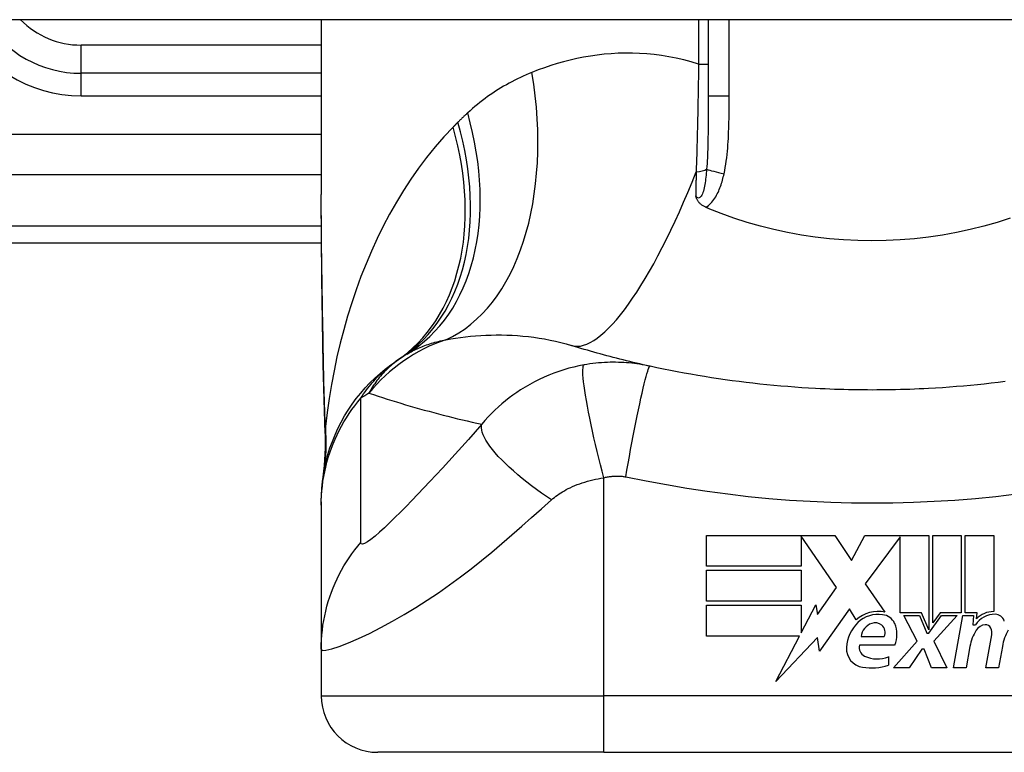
# Model space of a CAD drawing. Header units: inches. Extents: x 19 to 626, y 56 to 294.
# Tile 229 of 256: x 145.669 to 146.355, y 292.408 to 292.919. Entities that reach past the tile are written whole.
import ezdxf

# ---------------------------------------------------------------- set-up
doc = ezdxf.new("R2010")
doc.units = ezdxf.units.IN
doc.header["$MEASUREMENT"] = 0
doc.layers.add('Visible Edges(ANSI)', color=7, linetype='Continuous', lineweight=25)
doc.layers.add('Visible Tangent Edges(ANSI)', color=7, linetype='Continuous', lineweight=25)

msp = doc.modelspace()

# ---------------------------------------------------------------- linework, layer by layer
at = {"layer": 'Visible Edges(ANSI)'}
for p, q in [((150.41394, 292.91923), (84.80894, 292.91923)), ((145.87908, 292.91923), (145.87908, 292.79728)), ((146.14876, 292.91923), (146.14876, 292.86583)), ((145.87908, 292.88182), (145.71176, 292.88182)), ((145.51491, 292.76371), (145.87927, 292.76371)), ((145.87908, 292.5831), (145.87908, 292.58068)), ((145.87908, 292.58068), (145.87908, 292.48025)), ((146.14766, 292.55945), (146.23686, 292.55945)), ((146.14766, 292.53805), (146.14766, 292.55945)), ((146.23686, 292.55945), (146.24861, 292.54204)), ((146.24861, 292.54204), (146.25786, 292.55945)), ((146.25786, 292.55945), (146.30246, 292.55945)), ((146.30246, 292.55945), (146.30246, 292.49377)), ((146.30526, 292.49865), (146.30526, 292.55945)), ((146.30526, 292.55945), (146.32506, 292.55945)), ((146.32506, 292.55945), (146.32506, 292.50555)), ((146.32786, 292.50555), (146.32786, 292.55945)), ((146.32786, 292.55945), (146.34766, 292.55945)), ((146.34766, 292.55945), (146.34766, 292.50645)), ((146.21346, 292.55904), (146.21346, 292.53805)), ((146.23806, 292.52325), (146.21346, 292.55904)), ((146.28246, 292.55861), (146.25806, 292.52595)), ((146.28246, 292.50555), (146.28246, 292.55861)), ((146.21346, 292.53805), (146.14766, 292.53805)), ((146.14766, 292.51385), (146.14766, 292.53525)), ((146.14766, 292.53525), (146.21346, 292.53525)), ((146.21346, 292.53525), (146.21346, 292.51385)), ((146.25806, 292.52595), (146.27186, 292.50605)), ((146.22497, 292.50454), (146.23806, 292.52325)), ((146.21346, 292.51385), (146.14766, 292.51385)), ((146.21346, 292.49165), (146.22366, 292.51125)), ((146.22366, 292.51125), (146.22497, 292.50454)), ((146.14766, 292.51085), (146.21346, 292.51085)), ((146.14766, 292.48945), (146.14766, 292.51085)), ((146.21346, 292.51085), (146.21346, 292.49165)), ((146.24726, 292.50835), (146.22632, 292.47899)), ((146.25189, 292.50065), (146.24726, 292.50835)), ((146.29746, 292.50555), (146.28246, 292.50555)), ((146.30246, 292.49377), (146.29746, 292.50555)), ((146.31028, 292.50555), (146.30526, 292.49865)), ((146.32506, 292.50555), (146.31028, 292.50555)), ((146.33606, 292.50555), (146.32786, 292.50555)), ((146.3357, 292.50145), (146.33606, 292.50555)), ((146.29426, 292.48585), (146.28506, 292.50365)), ((146.28506, 292.50365), (146.29586, 292.50365)), ((146.29586, 292.50365), (146.30106, 292.4914)), ((146.30246, 292.4914), (146.31136, 292.50365)), ((146.32226, 292.50365), (146.30606, 292.48597)), ((146.31136, 292.50365), (146.32226, 292.50365)), ((146.31966, 292.46725), (146.32608, 292.50365)), ((146.32608, 292.50365), (146.33366, 292.50365)), ((146.33366, 292.50365), (146.3331, 292.49725)), ((146.30106, 292.4914), (146.30246, 292.4914)), ((146.3331, 292.49725), (146.33504, 292.49725)), ((146.21231, 292.48945), (146.14766, 292.48945)), ((146.19576, 292.45765), (146.21231, 292.48945)), ((146.22499, 292.48845), (146.19576, 292.45765)), ((146.22632, 292.47899), (146.22499, 292.48845)), ((146.25526, 292.48905), (146.27126, 292.48905)), ((146.27786, 292.46725), (146.29426, 292.48585)), ((146.30606, 292.48597), (146.31506, 292.46725)), ((146.34226, 292.46725), (146.34632, 292.49025)), ((145.87908, 292.48025), (145.87908, 292.44772)), ((146.27866, 292.48305), (146.25426, 292.48305)), ((146.29766, 292.48025), (146.28866, 292.46725)), ((146.29926, 292.48025), (146.29766, 292.48025)), ((146.30426, 292.46725), (146.29926, 292.48025)), ((146.33111, 292.48225), (146.32846, 292.46725)), ((146.35371, 292.48225), (146.35106, 292.46725)), ((146.27426, 292.47505), (146.27426, 292.46905)), ((146.28866, 292.46725), (146.27786, 292.46725)), ((146.31506, 292.46725), (146.30426, 292.46725)), ((146.32846, 292.46725), (146.31966, 292.46725)), ((146.35106, 292.46725), (146.34226, 292.46725)), ((146.07593, 292.40835), (145.91845, 292.40835)), ((146.07593, 292.40835), (146.44995, 292.40835))]:
    msp.add_line(p, q, dxfattribs=at)
at = {"layer": 'Visible Edges(ANSI)', "flags": 128}
for points in [[(145.88054, 292.6787), (145.88006, 292.70888), (145.87958, 292.73876), (145.87922, 292.76827), (145.87908, 292.79728)], [(146.14697, 292.78844), (146.14651, 292.78864), (146.14606, 292.78887), (146.14561, 292.78911), (146.14518, 292.78936), (146.14476, 292.78963), (146.14435, 292.78991), (146.14396, 292.79021), (146.14358, 292.79053), (146.14322, 292.79085), (146.14287, 292.7912), (146.14254, 292.79155), (146.14224, 292.79191), (146.14195, 292.79227), (146.1417, 292.79264), (146.14146, 292.79301), (146.14124, 292.79338), (146.14104, 292.79375), (146.14086, 292.79412), (146.14069, 292.7945), (146.14053, 292.79487), (146.14039, 292.79525), (146.14025, 292.79562), (146.14012, 292.796), (146.14001, 292.79639)], [(146.14876, 292.78767), (146.14869, 292.78771), (146.14861, 292.78774), (146.14854, 292.78777), (146.14847, 292.7878), (146.14839, 292.78783), (146.14832, 292.78786), (146.14824, 292.7879), (146.14817, 292.78793), (146.14809, 292.78796), (146.14802, 292.78799), (146.14794, 292.78802), (146.14787, 292.78805), (146.14779, 292.78809), (146.14772, 292.78812), (146.14764, 292.78815), (146.14757, 292.78818), (146.14749, 292.78821), (146.14742, 292.78824), (146.14735, 292.78828), (146.14727, 292.78831), (146.1472, 292.78834), (146.14712, 292.78837), (146.14705, 292.7884), (146.14697, 292.78844)], [(146.35919, 292.78084), (146.35001, 292.77786), (146.3407, 292.77519), (146.33125, 292.77281), (146.32169, 292.77075), (146.31202, 292.76899), (146.30225, 292.76754), (146.29245, 292.76642), (146.2826, 292.76562), (146.27272, 292.76514), (146.26283, 292.76498), (146.25292, 292.76515), (146.24301, 292.76564), (146.23314, 292.76645), (146.22335, 292.76758), (146.21364, 292.76902), (146.20402, 292.77077), (146.19451, 292.77283), (146.18511, 292.7752), (146.17583, 292.77787), (146.16667, 292.78084), (146.15765, 292.78411), (146.14876, 292.78767)], [(146.1082, 292.67757), (146.10584, 292.6781), (146.10348, 292.67863), (146.10114, 292.67916), (146.0988, 292.67971), (146.09647, 292.68026), (146.09414, 292.68082), (146.09182, 292.68138), (146.08951, 292.68195), (146.08721, 292.68253), (146.08491, 292.68312), (146.08262, 292.68371), (146.08033, 292.68431), (146.07806, 292.68492), (146.07578, 292.68553), (146.07352, 292.68615), (146.07126, 292.68678), (146.06901, 292.68741), (146.06677, 292.68805), (146.06453, 292.6887), (146.0623, 292.68935), (146.06007, 292.69001), (146.05785, 292.69068), (146.05564, 292.69135), (146.05344, 292.69204)], [(145.87908, 292.5831), (145.87917, 292.58774), (145.87945, 292.59242), (145.87992, 292.59713), (145.88058, 292.60184), (145.88143, 292.60656), (145.88249, 292.61127), (145.88374, 292.61595), (145.88519, 292.6206), (145.88684, 292.6252), (145.88868, 292.62974), (145.89071, 292.6342), (145.89292, 292.63858), (145.89532, 292.64287), (145.89789, 292.64705), (145.90063, 292.65111), (145.90352, 292.65505), (145.90657, 292.65884), (145.90975, 292.6625), (145.91306, 292.666), (145.9165, 292.66935), (145.92004, 292.67253), (145.92368, 292.67555), (145.92741, 292.67839), (145.93121, 292.68106)], [(145.88188, 292.6306), (145.88104, 292.6544), (145.88054, 292.6787)], [(146.22358, 292.66204), (146.21872, 292.66232), (146.21386, 292.66262), (146.209, 292.66296), (146.20415, 292.66334), (146.1993, 292.66374), (146.19445, 292.66418), (146.18961, 292.66465), (146.18477, 292.66515), (146.17994, 292.66568), (146.17511, 292.66625), (146.17029, 292.66685), (146.16547, 292.66748), (146.16066, 292.66814), (146.15585, 292.66883), (146.15105, 292.66956), (146.14626, 292.67032), (146.14147, 292.67111), (146.13669, 292.67194), (146.13192, 292.6728), (146.12715, 292.67369), (146.1224, 292.67461), (146.11765, 292.67557), (146.11292, 292.67655), (146.1082, 292.67757)], [(146.35559, 292.66685), (146.35077, 292.66625), (146.34594, 292.66568), (146.3411, 292.66515), (146.33627, 292.66465), (146.33142, 292.66418), (146.32658, 292.66374), (146.32173, 292.66334), (146.31687, 292.66296), (146.31202, 292.66262), (146.30716, 292.66232), (146.3023, 292.66204)], [(146.3023, 292.66204), (146.29902, 292.66187), (146.29574, 292.66172), (146.29246, 292.66158), (146.28919, 292.66146), (146.28591, 292.66135), (146.28263, 292.66125), (146.27935, 292.66117), (146.27606, 292.66111), (146.27278, 292.66106), (146.2695, 292.66102), (146.26622, 292.661), (146.26294, 292.66099), (146.25966, 292.661), (146.25637, 292.66102), (146.25309, 292.66106), (146.24981, 292.66111), (146.24653, 292.66117), (146.24325, 292.66125), (146.23997, 292.66135), (146.23669, 292.66146), (146.23341, 292.66158), (146.23013, 292.66172), (146.22686, 292.66187), (146.22358, 292.66204)], [(145.88188, 292.6306), (145.88183, 292.61542), (145.88034, 292.6003)]]:
    msp.add_lwpolyline(points, dxfattribs=at)
at = {"layer": 'Visible Edges(ANSI)'}
for centre, radius, start, end in [((145.71176, 292.96056), 0.07874, 211.66151, 270), ((146.26294, 292.18855), 0.59381, 123.52082, 123.96213), ((146.00024, 292.58514), 0.11811, 121.30007, 123.52082), ((146.26694, 292.48461), 0.022, 77.07905, 133.17854), ((146.26694, 292.48461), 0.01992, 80.40854, 134.16843), ((146.26939, 292.49415), 0.01013, 23.84447, 85.08017), ((146.34852, 292.48863), 0.016, 89.47765, 147.41137), ((146.34733, 292.49045), 0.016, 88.79525, 136.5849), ((146.3486, 292.49787), 0.00676, 16.9928, 89.47765), ((146.27156, 292.47986), 0.02654, 134.16843, 176.56465), ((146.26638, 292.48768), 0.0112, 109.37968, 172.99755), ((146.26509, 292.49136), 0.0073, 51.16516, 109.37968), ((146.26147, 292.49065), 0.0188, 336.15553, 23.84447), ((146.26567, 292.49209), 0.00637, 331.45471, 51.16516), ((146.36164, 292.47686), 0.031, 147.59924, 170), ((146.34256, 292.48897), 0.0084, 96.03001, 147.59924), ((146.34209, 292.49335), 0.004, 23.55712, 96.03001), ((146.33824, 292.49167), 0.0082, 350, 23.55712), ((146.38431, 292.47731), 0.031, 148.55841, 170.82565), ((146.25819, 292.48066), 0.01315, 176.56465, 261.56052), ((146.2604, 292.48123), 0.0064, 163.52609, 244.67838), ((146.26641, 292.49394), 0.02046, 244.67838, 292.56091), ((146.2622, 292.50769), 0.04048, 261.56052, 287.33425), ((145.91845, 292.44772), 0.03937, 180, 270)]:
    msp.add_arc(centre, radius, start, end, dxfattribs=at)
at = {"layer": 'Visible Tangent Edges(ANSI)'}
for p, q in [((146.14202, 292.91923), (146.14202, 292.88827)), ((146.16334, 292.86583), (146.16334, 292.91923)), ((145.71176, 292.88182), (145.71176, 292.9015)), ((145.87908, 292.9015), (145.71176, 292.9015)), ((145.71176, 292.86607), (145.71176, 292.88182)), ((146.14202, 292.88827), (146.14876, 292.88827)), ((145.71176, 292.86607), (145.87908, 292.86607)), ((146.16334, 292.86583), (146.14876, 292.86583)), ((145.87908, 292.83907), (145.28899, 292.83907)), ((145.33502, 292.81123), (145.87908, 292.81123)), ((145.87916, 292.77524), (145.51491, 292.77524)), ((146.07593, 292.44772), (146.07593, 292.59979)), ((145.87908, 292.44772), (146.07593, 292.44772)), ((146.44995, 292.44772), (146.07593, 292.44772)), ((146.07593, 292.40835), (146.07593, 292.44772))]:
    msp.add_line(p, q, dxfattribs=at)
at = {"layer": 'Visible Tangent Edges(ANSI)', "flags": 128}
for points in [[(146.14202, 292.88827), (146.13684, 292.88982), (146.13165, 292.89119), (146.12648, 292.89238), (146.12131, 292.89339), (146.11616, 292.89422), (146.11104, 292.89489), (146.10596, 292.89538), (146.1009, 292.89571), (146.09589, 292.89589), (146.09091, 292.89591), (146.08597, 292.89578), (146.08107, 292.89551), (146.07621, 292.89509), (146.07139, 292.89454), (146.06661, 292.89386), (146.06188, 292.89305), (146.0572, 292.89211), (146.05257, 292.89105), (146.04798, 292.88988), (146.04346, 292.8886), (146.03898, 292.88722), (146.03457, 292.88573), (146.03022, 292.88414), (146.02592, 292.88246)], [(146.02592, 292.88246), (146.02388, 292.88162), (146.02186, 292.88075), (146.01984, 292.87985), (146.01784, 292.87893), (146.01586, 292.87797), (146.01389, 292.87699), (146.01194, 292.87598), (146.01, 292.87493), (146.00807, 292.87387), (146.00616, 292.87277), (146.00427, 292.87164), (146.00239, 292.87048), (146.00053, 292.8693), (145.99869, 292.86808), (145.99685, 292.86683), (145.99504, 292.86556), (145.99324, 292.86425), (145.99146, 292.86292), (145.98969, 292.86155), (145.98795, 292.86015), (145.98621, 292.85872), (145.9845, 292.85726), (145.9828, 292.85578), (145.98113, 292.85426)], [(146.14202, 292.88827), (146.14198, 292.88507), (146.14193, 292.88186), (146.14189, 292.87865), (146.14184, 292.87545), (146.14178, 292.87225), (146.14173, 292.86905), (146.14167, 292.86586), (146.14161, 292.86267), (146.14155, 292.8595), (146.14149, 292.85633), (146.14142, 292.85317), (146.14136, 292.85002), (146.14129, 292.84688), (146.14121, 292.84375), (146.14114, 292.84063), (146.14106, 292.83753), (146.14098, 292.83443), (146.1409, 292.83134), (146.14081, 292.82827), (146.14072, 292.82521), (146.14063, 292.82217), (146.14054, 292.81914), (146.14045, 292.81613), (146.14035, 292.81313)], [(146.14876, 292.86583), (146.14876, 292.8636), (146.14876, 292.86137), (146.14876, 292.85914), (146.14876, 292.85693), (146.14875, 292.85472), (146.14874, 292.85252), (146.14873, 292.85033), (146.14872, 292.84814), (146.1487, 292.84597), (146.14868, 292.84381), (146.14865, 292.84166), (146.14862, 292.83952), (146.14859, 292.83739), (146.14855, 292.83527), (146.1485, 292.83316), (146.14844, 292.83107), (146.14838, 292.82899), (146.14831, 292.82692), (146.14823, 292.82487), (146.14813, 292.82284), (146.14803, 292.82083), (146.14792, 292.81883), (146.14779, 292.81686), (146.14764, 292.81491)], [(146.15979, 292.81177), (146.16025, 292.81398), (146.16066, 292.81621), (146.16102, 292.81844), (146.16135, 292.82068), (146.16164, 292.82292), (146.1619, 292.82517), (146.16212, 292.82743), (146.16232, 292.82968), (146.1625, 292.83194), (146.16265, 292.8342), (146.16278, 292.83646), (146.16289, 292.83871), (146.16299, 292.84097), (146.16307, 292.84323), (146.16313, 292.84549), (146.16319, 292.84775), (146.16323, 292.85001), (146.16327, 292.85227), (146.16329, 292.85453), (146.16331, 292.85679), (146.16333, 292.85905), (146.16334, 292.86131), (146.16334, 292.86357), (146.16334, 292.86583)], [(145.98113, 292.85426), (145.98084, 292.85399), (145.98055, 292.85372), (145.98026, 292.85346), (145.97997, 292.85319), (145.97969, 292.85292), (145.9794, 292.85265), (145.97911, 292.85238), (145.97883, 292.85211), (145.97854, 292.85184), (145.97826, 292.85157), (145.97797, 292.8513), (145.97769, 292.85102), (145.9774, 292.85075), (145.97712, 292.85048), (145.97684, 292.8502), (145.97656, 292.84993), (145.97627, 292.84965), (145.97599, 292.84938), (145.97571, 292.8491), (145.97543, 292.84882), (145.97515, 292.84855), (145.97487, 292.84827), (145.97459, 292.84799), (145.97431, 292.84771)], [(145.97431, 292.84771), (145.97417, 292.84757), (145.97403, 292.84743), (145.97389, 292.84729), (145.97375, 292.84715), (145.97361, 292.84701), (145.97347, 292.84687), (145.97333, 292.84673), (145.97319, 292.84659), (145.97305, 292.84644), (145.97291, 292.8463), (145.97277, 292.84616), (145.97263, 292.84602), (145.97249, 292.84588), (145.97236, 292.84574), (145.97222, 292.8456), (145.97208, 292.84546), (145.97194, 292.84532), (145.9718, 292.84518), (145.97166, 292.84504), (145.97152, 292.84489), (145.97138, 292.84475), (145.97124, 292.84461), (145.97111, 292.84447), (145.97097, 292.84433)], [(145.97097, 292.84433), (145.96458, 292.83756), (145.95845, 292.83052), (145.95255, 292.82323), (145.94691, 292.81571), (145.9415, 292.80797), (145.93634, 292.80004), (145.93142, 292.79193), (145.92674, 292.78366), (145.9223, 292.77522), (145.91808, 292.76664), (145.91409, 292.7579), (145.91031, 292.74903), (145.90677, 292.74004), (145.90344, 292.73093), (145.90033, 292.72172), (145.89743, 292.71241), (145.89476, 292.70301), (145.8923, 292.69354), (145.89005, 292.68401), (145.88802, 292.67441), (145.8862, 292.66477), (145.88459, 292.65509), (145.88319, 292.64539), (145.882, 292.63566)], [(146.14764, 292.81491), (146.14753, 292.81353), (146.1474, 292.81215), (146.14726, 292.81079), (146.14712, 292.80945), (146.14695, 292.80812), (146.14678, 292.80682), (146.14659, 292.80555), (146.14638, 292.80431), (146.14616, 292.8031), (146.14592, 292.80194), (146.14565, 292.80082), (146.14537, 292.79975), (146.14505, 292.79874), (146.1447, 292.79779), (146.14432, 292.79695), (146.14391, 292.79622), (146.14347, 292.79562), (146.143, 292.79519), (146.1425, 292.79492), (146.14199, 292.79486), (146.14148, 292.79499), (146.14097, 292.7953), (146.14048, 292.79578), (146.14001, 292.79639)], [(146.14035, 292.81313), (146.14033, 292.81243), (146.14032, 292.81172), (146.1403, 292.81102), (146.14029, 292.81031), (146.14028, 292.80961), (146.14026, 292.80891), (146.14025, 292.8082), (146.14023, 292.8075), (146.14022, 292.8068), (146.1402, 292.8061), (146.14019, 292.8054), (146.14018, 292.8047), (146.14016, 292.80401), (146.14015, 292.80331), (146.14013, 292.80261), (146.14012, 292.80192), (146.1401, 292.80122), (146.14009, 292.80053), (146.14008, 292.79984), (146.14006, 292.79915), (146.14005, 292.79845), (146.14003, 292.79776), (146.14002, 292.79708), (146.14001, 292.79639)], [(146.14697, 292.78844), (146.14794, 292.78904), (146.14886, 292.78971), (146.14972, 292.79045), (146.15054, 292.79124), (146.15132, 292.79208), (146.15204, 292.79297), (146.15272, 292.79388), (146.15336, 292.79482), (146.15396, 292.79578), (146.15452, 292.79676), (146.15506, 292.79776), (146.15556, 292.79878), (146.15603, 292.79981), (146.15648, 292.80086), (146.1569, 292.80192), (146.1573, 292.80299), (146.15768, 292.80407), (146.15804, 292.80516), (146.15837, 292.80625), (146.15869, 292.80735), (146.15899, 292.80845), (146.15927, 292.80956), (146.15954, 292.81067), (146.15979, 292.81177)], [(145.8807, 292.67929), (145.88062, 292.68432), (145.88053, 292.68934), (145.88044, 292.69436), (145.88035, 292.69937), (145.88026, 292.70436), (145.88017, 292.70935), (145.88008, 292.71433), (145.87999, 292.7193), (145.87991, 292.72427), (145.87982, 292.72922), (145.87973, 292.73416), (145.87965, 292.73909), (145.87957, 292.744), (145.8795, 292.74891), (145.87943, 292.75381), (145.87936, 292.75869), (145.8793, 292.76356), (145.87925, 292.76842), (145.8792, 292.77327), (145.87916, 292.7781), (145.87912, 292.78292), (145.8791, 292.78772), (145.87908, 292.79251), (145.87908, 292.79728)], [(145.96593, 292.69608), (145.96928, 292.69665), (145.97267, 292.69717), (145.97611, 292.69764), (145.97958, 292.69806), (145.98309, 292.69843), (145.98663, 292.69875), (145.9902, 292.699), (145.9938, 292.69919), (145.99742, 292.69932), (146.00107, 292.69939), (146.00474, 292.69939), (146.00844, 292.69931), (146.01215, 292.69916), (146.01588, 292.69894), (146.01963, 292.69864), (146.0234, 292.69826), (146.02718, 292.69779), (146.03097, 292.69723), (146.03475, 292.69659), (146.03852, 292.69586), (146.04229, 292.69504), (146.04603, 292.69413), (146.04975, 292.69313), (146.05344, 292.69204)], [(145.93888, 292.68606), (145.93983, 292.68662), (145.9408, 292.68718), (145.94178, 292.68772), (145.94278, 292.68825), (145.9438, 292.68877), (145.94483, 292.68927), (145.94587, 292.68976), (145.94693, 292.69024), (145.948, 292.6907), (145.94909, 292.69115), (145.9502, 292.69159), (145.95132, 292.69201), (145.95245, 292.69242), (145.9536, 292.69282), (145.95476, 292.69321), (145.95594, 292.69358), (145.95714, 292.69393), (145.95835, 292.69428), (145.95958, 292.69461), (145.96082, 292.69493), (145.96207, 292.69524), (145.96334, 292.69553), (145.96463, 292.69581), (145.96593, 292.69608)], [(145.93501, 292.6836), (145.93365, 292.68268), (145.93233, 292.68174), (145.93105, 292.68078), (145.92982, 292.67982), (145.92862, 292.67884), (145.92747, 292.67786), (145.92636, 292.67686), (145.92528, 292.67585), (145.92424, 292.67484), (145.92324, 292.67381), (145.92227, 292.67278), (145.92133, 292.67174), (145.92042, 292.67069), (145.91954, 292.66964), (145.91869, 292.66858), (145.91788, 292.66752), (145.91709, 292.66645), (145.91633, 292.66537), (145.9156, 292.66429), (145.91489, 292.6632), (145.91421, 292.66211), (145.91355, 292.66101), (145.91292, 292.65991), (145.91232, 292.65881)], [(145.88054, 292.6787), (145.88054, 292.67873), (145.88054, 292.67875), (145.88054, 292.67878), (145.88054, 292.6788), (145.88055, 292.67883), (145.88055, 292.67885), (145.88055, 292.67888), (145.88056, 292.6789), (145.88056, 292.67893), (145.88057, 292.67895), (145.88057, 292.67897), (145.88058, 292.679), (145.88059, 292.67902), (145.88059, 292.67905), (145.8806, 292.67907), (145.88061, 292.6791), (145.88062, 292.67912), (145.88063, 292.67915), (145.88064, 292.67917), (145.88065, 292.67919), (145.88066, 292.67922), (145.88068, 292.67924), (145.88069, 292.67927), (145.8807, 292.67929)], [(145.882, 292.63566), (145.88192, 292.63744), (145.88184, 292.63922), (145.88176, 292.64101), (145.88169, 292.6428), (145.88162, 292.6446), (145.88155, 292.64639), (145.88149, 292.64819), (145.88143, 292.65), (145.88136, 292.65181), (145.88131, 292.65362), (145.88125, 292.65543), (145.8812, 292.65725), (145.88115, 292.65907), (145.8811, 292.6609), (145.88105, 292.66273), (145.881, 292.66456), (145.88096, 292.66639), (145.88092, 292.66822), (145.88088, 292.67006), (145.88084, 292.6719), (145.8808, 292.67375), (145.88077, 292.67559), (145.88073, 292.67744), (145.8807, 292.67929)], [(145.90665, 292.65523), (145.90764, 292.65674), (145.90863, 292.65821), (145.90963, 292.65962), (145.91063, 292.661), (145.91163, 292.66233), (145.91264, 292.66362), (145.91365, 292.66487), (145.91466, 292.66608), (145.91567, 292.66725), (145.91669, 292.66839), (145.91771, 292.6695), (145.91873, 292.67057), (145.91976, 292.6716), (145.92078, 292.67261), (145.92181, 292.67358), (145.92285, 292.67452), (145.92388, 292.67543), (145.92492, 292.67632), (145.92596, 292.67718), (145.927, 292.678), (145.92805, 292.67881), (145.9291, 292.67958), (145.93015, 292.68034), (145.93121, 292.68106)], [(146.06219, 292.6785), (146.05866, 292.67782), (146.05513, 292.67702), (146.05161, 292.67612), (146.04809, 292.6751), (146.04461, 292.67398), (146.04115, 292.67274), (146.03772, 292.6714), (146.03433, 292.66994), (146.03099, 292.66839), (146.02769, 292.66673), (146.02439, 292.66494), (146.0211, 292.66302), (146.01805, 292.66111), (146.0153, 292.65927), (146.01265, 292.6574), (146.01005, 292.65546), (146.0075, 292.65345), (146.005, 292.65136), (146.00254, 292.64919), (146.00013, 292.64694), (145.99777, 292.6446), (145.99545, 292.64218), (145.99317, 292.63967), (145.99095, 292.63707)], [(146.07593, 292.59979), (146.07477, 292.60429), (146.07361, 292.60887), (146.07246, 292.61352), (146.07133, 292.61822), (146.07022, 292.62292), (146.06915, 292.62761), (146.06811, 292.63225), (146.06713, 292.63681), (146.06621, 292.64126), (146.06535, 292.64556), (146.06457, 292.64969), (146.06386, 292.65361), (146.06324, 292.6573), (146.0627, 292.66073), (146.06226, 292.66388), (146.06191, 292.66674), (146.06165, 292.66929), (146.06148, 292.67154), (146.0614, 292.67346), (146.0614, 292.67507), (146.06149, 292.67637), (146.06165, 292.67737), (146.06189, 292.67807), (146.06219, 292.6785)], [(146.1082, 292.67757), (146.10639, 292.67795), (146.10458, 292.67831), (146.10277, 292.67863), (146.10094, 292.67893), (146.09911, 292.6792), (146.09727, 292.67944), (146.09543, 292.67965), (146.09358, 292.67983), (146.09172, 292.67999), (146.08986, 292.68011), (146.088, 292.68021), (146.08613, 292.68028), (146.08424, 292.68031), (146.08234, 292.68032), (146.08042, 292.6803), (146.07847, 292.68024), (146.07648, 292.68015), (146.07443, 292.68002), (146.07239, 292.67985), (146.07038, 292.67966), (146.06836, 292.67943), (146.06633, 292.67916), (146.06426, 292.67885), (146.06219, 292.6785)], [(146.09126, 292.60046), (146.09208, 292.60509), (146.09293, 292.60981), (146.09381, 292.6146), (146.0947, 292.61942), (146.09561, 292.62424), (146.09653, 292.62904), (146.09745, 292.63378), (146.09837, 292.63841), (146.09929, 292.64292), (146.10018, 292.64725), (146.10105, 292.65138), (146.1019, 292.65527), (146.10271, 292.6589), (146.10347, 292.66224), (146.10419, 292.66527), (146.10487, 292.66798), (146.10548, 292.67034), (146.10605, 292.67237), (146.10655, 292.67405), (146.10699, 292.67539), (146.10738, 292.6764), (146.10771, 292.67709), (146.10798, 292.67748), (146.1082, 292.67757)], [(145.87908, 292.58068), (145.87913, 292.58399), (145.87927, 292.58732), (145.87952, 292.59065), (145.87986, 292.59399), (145.8803, 292.59733), (145.88084, 292.60066), (145.88148, 292.60399), (145.88223, 292.6073), (145.88307, 292.6106), (145.88401, 292.61387), (145.88505, 292.61712), (145.88619, 292.62034), (145.88742, 292.62353), (145.88874, 292.62667), (145.89016, 292.62978), (145.89167, 292.63284), (145.89326, 292.63584), (145.89494, 292.6388), (145.89671, 292.6417), (145.89855, 292.64454), (145.90047, 292.64731), (145.90246, 292.65002), (145.90452, 292.65266), (145.90665, 292.65523)], [(145.90662, 292.55472), (145.90665, 292.55893), (145.90665, 292.56312), (145.90665, 292.56732), (145.90665, 292.5715), (145.90665, 292.57568), (145.90665, 292.57987), (145.90665, 292.58406), (145.90665, 292.58824), (145.90665, 292.59243), (145.90665, 292.59661), (145.90665, 292.6008), (145.90665, 292.60498), (145.90665, 292.60917), (145.90665, 292.61335), (145.90665, 292.61754), (145.90665, 292.62173), (145.90665, 292.62591), (145.90665, 292.6301), (145.90665, 292.63428), (145.90665, 292.63847), (145.90665, 292.64265), (145.90665, 292.64683), (145.90665, 292.65103), (145.90665, 292.65523)], [(145.91232, 292.65881), (145.91548, 292.65776), (145.91865, 292.65672), (145.92183, 292.6557), (145.92502, 292.65468), (145.92822, 292.65368), (145.93142, 292.6527), (145.93464, 292.65172), (145.93787, 292.65076), (145.94111, 292.64981), (145.94436, 292.64887), (145.94763, 292.64794), (145.9509, 292.64703), (145.95418, 292.64613), (145.95747, 292.64524), (145.96077, 292.64437), (145.96408, 292.64351), (145.9674, 292.64266), (145.97073, 292.64182), (145.97408, 292.641), (145.97743, 292.64018), (145.98079, 292.63939), (145.98417, 292.6386), (145.98755, 292.63783), (145.99095, 292.63707)], [(145.882, 292.63566), (145.88199, 292.63549), (145.88199, 292.63532), (145.88199, 292.63515), (145.88198, 292.63499), (145.88198, 292.63483), (145.88197, 292.63467), (145.88197, 292.63452), (145.88197, 292.63438), (145.88196, 292.63424), (145.88196, 292.6341), (145.88195, 292.63397), (145.88195, 292.63384), (145.88195, 292.63372), (145.88194, 292.6336), (145.88194, 292.63348), (145.88193, 292.63337), (145.88193, 292.63327), (145.88193, 292.63317), (145.88192, 292.63308), (145.88192, 292.63299), (145.88191, 292.63291), (145.88191, 292.63283), (145.88191, 292.63276), (145.8819, 292.63269)], [(145.99095, 292.63707), (145.98627, 292.63175), (145.9816, 292.62648), (145.977, 292.62135), (145.97247, 292.61633), (145.96799, 292.6114), (145.96356, 292.60657), (145.95917, 292.60183), (145.95485, 292.5972), (145.95059, 292.59268), (145.9464, 292.58827), (145.94227, 292.58399), (145.93823, 292.57983), (145.93427, 292.57583), (145.93042, 292.572), (145.92669, 292.56837), (145.92311, 292.56498), (145.91972, 292.56188), (145.91656, 292.55913), (145.91371, 292.55681), (145.91123, 292.55502), (145.90922, 292.55386), (145.90774, 292.55339), (145.90687, 292.55368), (145.90662, 292.55472)], [(146.03947, 292.58439), (146.03598, 292.58674), (146.03252, 292.58916), (146.02908, 292.59164), (146.02569, 292.59416), (146.02237, 292.59673), (146.01913, 292.59932), (146.01599, 292.60192), (146.01298, 292.60453), (146.01011, 292.60713), (146.00739, 292.6097), (146.00484, 292.61223), (146.00248, 292.61472), (146.00032, 292.61715), (145.99836, 292.6195), (145.99662, 292.62176), (145.99511, 292.62393), (145.99382, 292.626), (145.99275, 292.62796), (145.99191, 292.62979), (145.9913, 292.6315), (145.9909, 292.63309), (145.99072, 292.63455), (145.99073, 292.63587), (145.99095, 292.63707)], [(145.8819, 292.63269), (145.8819, 292.6326), (145.88189, 292.63251), (145.88189, 292.63243), (145.88188, 292.63234), (145.88188, 292.63225), (145.88188, 292.63217), (145.88187, 292.63208), (145.88187, 292.63199), (145.88187, 292.63191), (145.88187, 292.63182), (145.88186, 292.63173), (145.88186, 292.63165), (145.88186, 292.63156), (145.88186, 292.63147), (145.88186, 292.63138), (145.88186, 292.6313), (145.88186, 292.63121), (145.88187, 292.63112), (145.88187, 292.63104), (145.88187, 292.63095), (145.88187, 292.63086), (145.88187, 292.63077), (145.88188, 292.63069), (145.88188, 292.6306)], [(146.07593, 292.59979), (146.0766, 292.59996), (146.07727, 292.60012), (146.07794, 292.60026), (146.0786, 292.60039), (146.07926, 292.6005), (146.07993, 292.60061), (146.08061, 292.6007), (146.08127, 292.60077), (146.08191, 292.60084), (146.08255, 292.60089), (146.08318, 292.60093), (146.08381, 292.60096), (146.08444, 292.60098), (146.08506, 292.60099), (146.08569, 292.60098), (146.08631, 292.60097), (146.08694, 292.60094), (146.08756, 292.60091), (146.08818, 292.60086), (146.0888, 292.6008), (146.08942, 292.60073), (146.09003, 292.60065), (146.09065, 292.60056), (146.09126, 292.60046)], [(146.09126, 292.60046), (146.1054, 292.59771), (146.11956, 292.59501), (146.13377, 292.59258), (146.14802, 292.5904), (146.1623, 292.58849), (146.17662, 292.58683), (146.19096, 292.58543), (146.20533, 292.58428), (146.21972, 292.58339), (146.23412, 292.58276), (146.24852, 292.58238), (146.26294, 292.58225), (146.27735, 292.58238), (146.29176, 292.58276), (146.30616, 292.58339), (146.32054, 292.58428), (146.33491, 292.58543), (146.34926, 292.58683), (146.36357, 292.58849)], [(146.03947, 292.58439), (146.04047, 292.58526), (146.04152, 292.58611), (146.0426, 292.58695), (146.04371, 292.58776), (146.04486, 292.58855), (146.04604, 292.58932), (146.04726, 292.59007), (146.04851, 292.5908), (146.04979, 292.59151), (146.05112, 292.59221), (146.05251, 292.59289), (146.05407, 292.5936), (146.05577, 292.59431), (146.05749, 292.59499), (146.05921, 292.59562), (146.06097, 292.59622), (146.06276, 292.59679), (146.06458, 292.59733), (146.06643, 292.59783), (146.0683, 292.5983), (146.07019, 292.59873), (146.07209, 292.59912), (146.07401, 292.59948), (146.07593, 292.59979)], [(145.87908, 292.48025), (145.87991, 292.47943), (145.88238, 292.4795), (145.88638, 292.48043), (145.89167, 292.48217), (145.89802, 292.48463), (145.90512, 292.48771), (145.91274, 292.4913), (145.92067, 292.49532), (145.92875, 292.49969), (145.93687, 292.50435), (145.94494, 292.50925), (145.95293, 292.51436), (145.96079, 292.51965), (145.9685, 292.52509), (145.97606, 292.53066), (145.98348, 292.53634), (145.99076, 292.54213), (145.99791, 292.548), (146.00496, 292.55394), (146.0119, 292.55993), (146.01878, 292.56597), (146.02567, 292.57207), (146.03259, 292.57824), (146.03947, 292.58439)], [(145.87908, 292.48025), (145.87913, 292.48357), (145.87927, 292.4869), (145.87952, 292.49023), (145.87986, 292.49357), (145.8803, 292.49691), (145.88084, 292.50025), (145.88148, 292.50357), (145.88222, 292.50689), (145.88306, 292.51018), (145.884, 292.51345), (145.88504, 292.5167), (145.88618, 292.51992), (145.88741, 292.5231), (145.88873, 292.52624), (145.89015, 292.52934), (145.89165, 292.53239), (145.89325, 292.53539), (145.89493, 292.53834), (145.89669, 292.54123), (145.89853, 292.54406), (145.90044, 292.54683), (145.90243, 292.54953), (145.90449, 292.55216), (145.90662, 292.55472)]]:
    msp.add_lwpolyline(points, dxfattribs=at)
at = {"layer": 'Visible Tangent Edges(ANSI)'}
for centre, radius, start, end in [((145.71176, 292.96056), 0.09449, 205.93917, 270), ((145.71176, 292.96056), 0.05906, 224.41631, 270), ((146.14222, 292.28795), 0.43633, 121.79568, 122.67565)]:
    msp.add_arc(centre, radius, start, end, dxfattribs=at)
for centre, major_axis, ratio, start_param, end_param in [((145.90438, 292.88246), (0.05083, -0.19017), 0.604241, 0.09545, 1.410679), ((145.83661, 292.85426), (0.10227, -0.1682), 0.678602, 0, 1.179478), ((145.8263, 292.84771), (0.10871, -0.16411), 0.689059, 0, 1.142601), ((145.82124, 292.84433), (0.10997, -0.16327), 0.696909, 0, 1.131926), ((146.11183, 292.88003), (-0.05839, -0.18799), 0.249251, 0, 1.285379), ((146.13892, 292.81648), (0.00984, 0), 0.343453, 4.857789, 5.800686), ((146.16508, 292.81177), (-0.01927, 0.00402), 0.056853, 0.451678, 1.304606), ((146.00286, 292.58425), (-0.03746, -0.11201), 0.992002, 3.787137, 4.348938), ((145.68665, 292.63566), (0.19409, -0.03285), 0.802573, 0, 0.207855), ((145.68559, 292.62898), (0.19475, -0.02867), 0.91694, 0, 0.179726)]:
    msp.add_ellipse(centre, major_axis=major_axis, ratio=ratio, start_param=start_param, end_param=end_param, dxfattribs=at)

doc.saveas('drawing.dxf')
